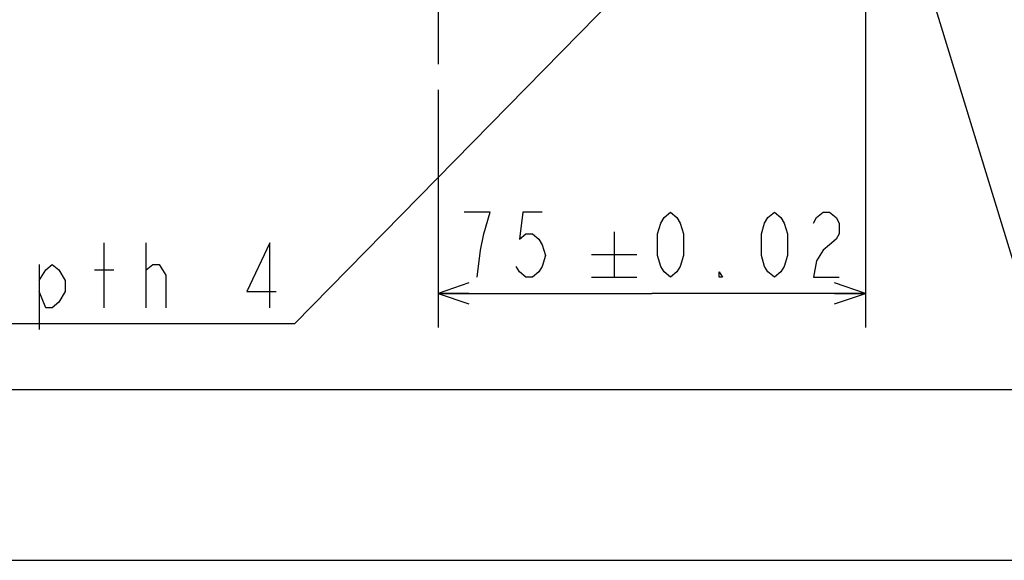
# Model space of a CAD drawing. Header units: millimetres. Extents: x 0 to 594, y 0 to 420.
# Tile 15 of 47: x 244 to 302, y 0 to 32. Entities that reach past the tile are written whole.
import ezdxf

# ---------------------------------------------------------------- set-up
doc = ezdxf.new("R2010")
doc.units = ezdxf.units.MM
doc.header["$LTSCALE"] = 32.67
doc.linetypes.add('CENTER', pattern=[0.6, 0.375, -0.075, 0.075, -0.075])
doc.layers.get('0').update_dxf_attribs({"linetype": 'CONTINUOUS'})
for name, color, linetype in [('AXIS', 7, 'CONTINUOUS'), ('DRA_ITEM', 7, 'CONTINUOUS'), ('DRIV_DIM', 7, 'CONTINUOUS')]:
    doc.layers.add(name, color=color, linetype=linetype)
doc.styles.get("Standard").update_dxf_attribs({"font": 'txt', "width": 0.8})
doc.dimstyles.new('DIMSTYLE_5', dxfattribs={"dimtxt": 3.8, "dimasz": 1.8, "dimexe": 2, "dimexo": 1.5, "dimgap": 0.95, "dimtad": 1, "dimdec": 3, "dimlfac": 3, "dimdsep": 46, "dimtxsty": 'STANDARD', "dimblk": 'OPEN', "dimblk1": 'OPEN', "dimblk2": 'OPEN', "dimcen": 0.09, "dimadec": 3, "dimazin": 2, "dimtol": 1, "dimtp": 0.02, "dimtm": 0.02, "dimtfac": 1, "dimtdec": 3, "dimtofl": 0, "dimtmove": 0, "dimatfit": 3, "dimldrblk": 'OPEN', "dimfxl": 1, "dimtolj": 1, "dimarcsym": 0})

# ---------------------------------------------------------------- blocks, each defined once
blk = doc.blocks.new('_OPEN')
at = {"color": 0, "linetype": 'ByBlock'}
for p, q in [((0, 0), (-1, 0.342)), ((-1, -0.342), (0, 0)), ((-1, 0), (0, 0))]:
    blk.add_line(p, q, dxfattribs=at)
blk = doc.blocks.new('*D23')
at = {"layer": 'DRIV_DIM', "color": 2, "linetype": 'Continuous'}
for p, q in [((240.126, 53.384), (240.126, 57.384)), ((240.126, 57.384), (240.126, 49.05)), ((246.163, 53.384), (238.126, 53.384)), ((240.126, 19.978), (240.126, 49.05)), ((285.076, 44.717), (238.126, 44.717)), ((240.126, 44.717), (240.126, 19.978))]:
    blk.add_line(p, q, dxfattribs=at)
at = {"layer": 'DRIV_DIM', "color": 2, "linetype": 'Continuous', "xscale": 1.8, "yscale": 1.8, "zscale": 1.8}
for p, rotation in [((240.126, 53.384), 270), ((240.126, 44.717), 90)]:
    blk.add_blockref('_OPEN', p, dxfattribs=dict(at, rotation=rotation))
blk = doc.blocks.new('*D24')
at = {"layer": 'DRIV_DIM', "color": 2, "linetype": 'Continuous'}
for p, q in [((293.909, 39.55), (293.909, 13.61)), ((268.909, 27.515), (268.909, 13.61)), ((268.909, 15.61), (281.409, 15.61)), ((293.909, 15.61), (281.409, 15.61))]:
    blk.add_line(p, q, dxfattribs=at)
at = {"layer": 'DRIV_DIM', "color": 2, "linetype": 'Continuous', "xscale": 1.8, "yscale": 1.8, "zscale": 1.8, "rotation": 180}
blk.add_blockref('_OPEN', (268.909, 15.61), dxfattribs=at)
at = {"layer": 'DRIV_DIM', "color": 2, "linetype": 'Continuous', "xscale": 1.8, "yscale": 1.8, "zscale": 1.8}
blk.add_blockref('_OPEN', (293.909, 15.61), dxfattribs=at)

msp = doc.modelspace()

# ---------------------------------------------------------------- linework, layer by layer
at = {"color": 7, "linetype": 'Continuous'}
for p, q in [((10, 10), (584, 10)), ((12.37736, 0), (584.30102, 0))]:
    msp.add_line(p, q, dxfattribs=at)
at = {"layer": 'AXIS', "color": 7, "linetype": 'CENTER'}
msp.add_line((268.90897, 53.38356), (268.90897, 29.01513), dxfattribs=at)
msp.add_circle((327.2423, 53.38356), 28.33333, dxfattribs=at)
at = {"layer": 'DRA_ITEM', "color": 2, "linetype": 'Continuous'}
for p, q in [((290.2423, 44.13954), (260.49869, 13.82458)), ((294.35505, 44.22146), (304.40281, 11.41559)), ((249.35869, 14.77458), (249.35869, 18.57458)), ((251.8287, 14.77458), (251.8287, 18.57458)), ((245.55869, 17.30792), (245.55869, 13.50792)), ((251.8287, 16.99125), (252.20869, 17.30792)), ((248.78869, 16.99125), (249.92869, 16.99125)), ((259.99869, 13.82458), (223.51869, 13.82458)), ((260.49869, 13.82458), (259.99869, 13.82458))]:
    msp.add_line(p, q, dxfattribs=at)
for points in [[(259.0487, 14.77458), (259.0487, 18.57458), (257.71869, 15.72458), (259.42868, 15.72458)], [(245.55869, 16.35792), (245.9387, 16.99125), (246.3187, 17.30792), (246.69869, 16.99125), (247.07869, 16.35792), (247.07869, 15.72458), (246.69869, 15.09125), (246.3187, 14.77458), (245.9387, 14.77458), (245.55869, 15.72458)], [(252.20869, 17.30792), (252.58869, 17.30792), (252.9687, 16.67458), (252.9687, 14.77458)]]:
    msp.add_lwpolyline(points, dxfattribs=at)
at = {"layer": 'DRIV_DIM', "color": 2, "linetype": 'Continuous'}
for p, q in [((279.21131, 19.22), (279.21131, 16.56)), ((277.8813, 17.89), (280.5413, 17.89)), ((277.8813, 16.56), (280.5413, 16.56))]:
    msp.add_line(p, q, dxfattribs=at)
for points in [[(271.57331, 19.09333), (271.9533, 20.36), (270.43329, 20.36)], [(274.9933, 20.36), (273.85331, 20.36), (273.66329, 18.77667), (274.0433, 19.09333), (274.4233, 19.09333), (274.80329, 18.77667), (274.9933, 18.46), (275.1833, 17.82667), (274.9933, 17.19333), (274.80329, 16.87667), (274.4233, 16.56), (274.0433, 16.56), (273.66329, 16.87667), (273.4733, 17.19333)], [(282.50463, 16.56), (282.12464, 16.87667), (281.93463, 17.19333), (281.74463, 17.82667), (281.74463, 19.09333), (281.93463, 19.72667), (282.12464, 20.04333), (282.50463, 20.36), (282.88463, 20.04333), (283.07463, 19.72667), (283.26464, 19.09333), (283.26464, 17.82667), (283.07463, 17.19333), (282.88463, 16.87667), (282.50463, 16.56)], [(288.58463, 16.56), (288.20464, 16.87667), (288.01463, 17.19333), (287.82463, 17.82667), (287.82463, 19.09333), (288.01463, 19.72667), (288.20464, 20.04333), (288.58463, 20.36), (288.96463, 20.04333), (289.15464, 19.72667), (289.34464, 19.09333), (289.34464, 17.82667), (289.15464, 17.19333), (288.96463, 16.87667), (288.58463, 16.56)], [(290.86464, 19.72667), (291.05463, 20.04333), (291.43464, 20.36), (291.81463, 20.36), (292.19463, 20.04333), (292.38463, 19.72667), (292.38463, 19.09333), (292.19463, 18.77667), (291.81463, 18.46), (291.43464, 18.14333), (291.05463, 17.51), (290.86464, 16.56), (292.38463, 16.56)], [(271.1933, 16.56), (271.3833, 18.14333), (271.57331, 19.09333)], [(285.54464, 16.56), (285.35464, 16.56), (285.35464, 16.87667), (285.54464, 16.56)]]:
    msp.add_lwpolyline(points, dxfattribs=at)

# ---------------------------------------------------------------- dimensions: what is measured, and where the dimension line sits
for base, p1, p2, angle, picture, middle in [((240.1259, 44.71689), (247.66334, 53.38356), (286.57563, 44.71689), 270, '*D23', (240.1259, 19.97792)), ((268.90897, 15.61), (293.90897, 41.05022), (268.90897, 29.01513), 180, '*D24', (269.6733, 15.61))]:
    dim = msp.add_linear_dim(base=base, p1=p1, p2=p2, angle=angle, dimstyle='DIMSTYLE_5', dxfattribs=at)
    dim.commit()
    dim.dimension.update_dxf_attribs({"geometry": picture, "text_midpoint": middle, "dimtype": 160})

doc.saveas('drawing.dxf')
